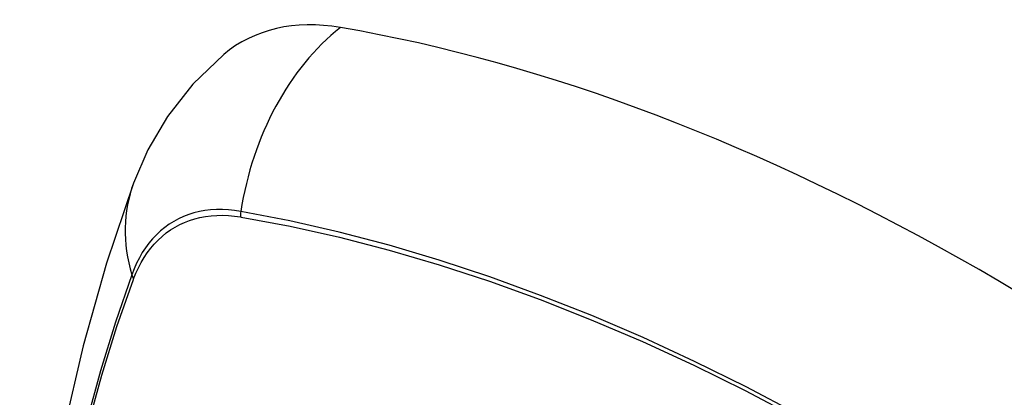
# Model space of a CAD drawing. Header units: inches. Extents: x 387.2 to 455.7, y 148.1 to 211.9.
# Tile 9 of 97: x 419.441 to 419.909, y 180.816 to 180.996. Entities that reach past the tile are written whole.
import ezdxf

# ---------------------------------------------------------------- set-up
doc = ezdxf.new("R2010")
doc.units = ezdxf.units.IN
doc.header["$MEASUREMENT"] = 0
doc.layers.add('Visible Edges(ANSI)', color=7, linetype='Continuous', lineweight=25)
doc.layers.add('Visible Tangent Edges(ANSI)', color=7, linetype='Continuous', lineweight=25)

msp = doc.modelspace()

# ---------------------------------------------------------------- linework, layer by layer
at = {"layer": 'Visible Edges(ANSI)', "flags": 128}
for points in [[(419.53816, 180.97928), (419.52347, 180.96515), (419.51149, 180.9498), (419.50219, 180.93395), (419.49536, 180.91817)], [(419.49536, 180.91817), (419.48252, 180.88006), (419.47147, 180.84082), (419.46218, 180.80053), (419.45462, 180.75926), (419.44878, 180.71707), (419.44464, 180.67403), (419.44216, 180.63018), (419.44134, 180.58561), (419.44216, 180.54037), (419.44458, 180.49451), (419.4486, 180.44812), (419.4542, 180.40124), (419.46135, 180.35395), (419.47003, 180.30632), (419.48022, 180.2584), (419.49189, 180.21028)]]:
    msp.add_lwpolyline(points, dxfattribs=at)
at = {"layer": 'Visible Edges(ANSI)'}
for centre, major_axis, start_param, end_param in [((419.63491, 180.83155), (-0.08841, 0.15353), 5.835982, 6.382176), ((419.8967, 179.81484), (-0.64835, 1.12588), 5.16346, 5.835982)]:
    msp.add_ellipse(centre, major_axis=major_axis, ratio=0.578093, start_param=start_param, end_param=end_param, dxfattribs=at)
at = {"layer": 'Visible Tangent Edges(ANSI)'}
for p, q in [((419.54615, 180.90205), (419.54649, 180.902)), ((419.4953, 180.87229), (419.49542, 180.87261))]:
    msp.add_line(p, q, dxfattribs=at)
at = {"layer": 'Visible Tangent Edges(ANSI)', "flags": 128}
for points in [[(419.5463, 180.90462), (419.54334, 180.90508), (419.54043, 180.90538), (419.53756, 180.90553), (419.53474, 180.90553), (419.53198, 180.90537), (419.52927, 180.90505), (419.52663, 180.90458), (419.52405, 180.90396), (419.52155, 180.90319), (419.51912, 180.90226), (419.51676, 180.90119), (419.51449, 180.89997), (419.51229, 180.8986), (419.51019, 180.89708), (419.50818, 180.89543), (419.50626, 180.89363), (419.50443, 180.89169), (419.5027, 180.88963), (419.50108, 180.88743), (419.49955, 180.8851), (419.49813, 180.88265), (419.49682, 180.88007), (419.49561, 180.87738), (419.49452, 180.87457)], [(419.49542, 180.87261), (419.49651, 180.87533), (419.49771, 180.87794), (419.49901, 180.88043), (419.50041, 180.8828), (419.50191, 180.88506), (419.50352, 180.88719), (419.50521, 180.8892), (419.507, 180.89108), (419.50889, 180.89283), (419.51086, 180.89444), (419.51292, 180.89592), (419.51506, 180.89725), (419.51728, 180.89845), (419.51958, 180.8995), (419.52196, 180.90041), (419.52441, 180.90118), (419.52692, 180.90181), (419.5295, 180.90228), (419.53215, 180.90261), (419.53485, 180.9028), (419.5376, 180.90283), (419.54041, 180.90272), (419.54326, 180.90246), (419.54615, 180.90205)], [(419.90892, 180.74869), (419.88435, 180.7648), (419.85978, 180.78011), (419.83523, 180.79462), (419.81068, 180.80835), (419.78614, 180.82128), (419.76164, 180.8334), (419.7372, 180.84471), (419.71285, 180.85518), (419.68861, 180.86481), (419.66449, 180.8736), (419.64051, 180.88153), (419.61668, 180.8886), (419.59302, 180.89481), (419.56956, 180.90015), (419.5463, 180.90462)], [(419.54649, 180.902), (419.56967, 180.89763), (419.59307, 180.89239), (419.61666, 180.88628), (419.64043, 180.87931), (419.66436, 180.87147), (419.68842, 180.86278), (419.7126, 180.85324), (419.7369, 180.84284), (419.76128, 180.8316), (419.78573, 180.81954), (419.81021, 180.80666), (419.8347, 180.79298), (419.85919, 180.77849), (419.88369, 180.7632), (419.90819, 180.74711), (419.93267, 180.73022)], [(419.49452, 180.87457), (419.48675, 180.85208), (419.47963, 180.82893), (419.47316, 180.80515), (419.46735, 180.78075), (419.46222, 180.75577), (419.45776, 180.73024), (419.45399, 180.70418), (419.4509, 180.67762), (419.44851, 180.65061), (419.44681, 180.62318), (419.44579, 180.59536), (419.44547, 180.56716), (419.44582, 180.53857), (419.44687, 180.5096)], [(419.44751, 180.50876), (419.44646, 180.53767), (419.4461, 180.56618), (419.44643, 180.59431), (419.44744, 180.62205), (419.44916, 180.6494), (419.45156, 180.67631), (419.45466, 180.70276), (419.45845, 180.72872), (419.46292, 180.75414), (419.46807, 180.779), (419.4739, 180.80327), (419.48039, 180.82692), (419.48752, 180.84993), (419.4953, 180.87229)]]:
    msp.add_lwpolyline(points, dxfattribs=at)
at = {"layer": 'Visible Tangent Edges(ANSI)'}
for centre, major_axis, ratio, start_param, end_param in [((419.6324, 180.89273), (-0.01999, -0.11641), 0.735728, 3.82822, 4.736579), ((419.60627, 180.87757), (-0.11091, 0.0406), 0.734358, 0, 0.495362), ((419.55348, 180.90363), (0.00174, 0.00969), 0.735633, 1.600612, 1.864319), ((419.50383, 180.87482), (0.00925, -0.00335), 0.731254, 3.634308, 3.898015)]:
    msp.add_ellipse(centre, major_axis=major_axis, ratio=ratio, start_param=start_param, end_param=end_param, dxfattribs=at)

doc.saveas('drawing.dxf')
